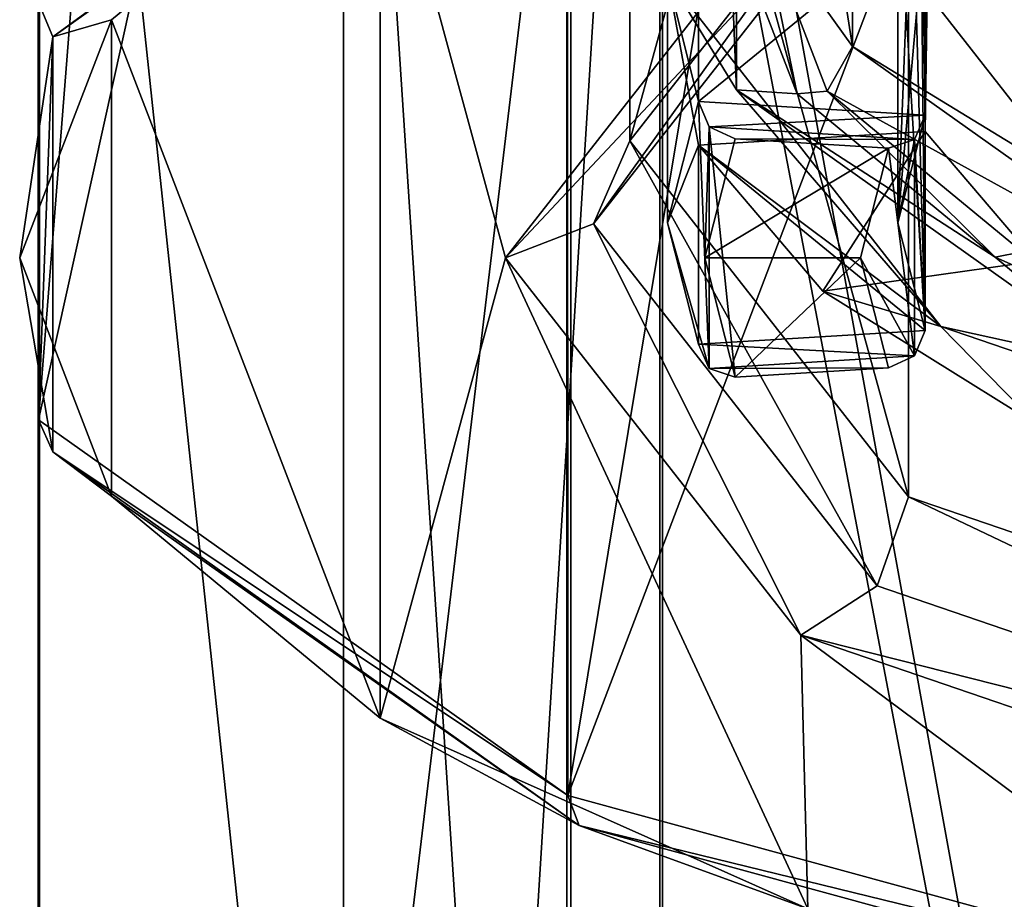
# Model space of a CAD drawing. Header units: millimetres. Extents: x -25 to 87, y -149 to 296.
# Tile 94 of 256: x -10.8 to -6.85, y 220.43 to 223.96. Entities that reach past the tile are written whole.
import ezdxf

# ---------------------------------------------------------------- set-up
doc = ezdxf.new("R2010")
doc.units = ezdxf.units.MM
doc.header["$LTSCALE"] = 65.185185
for name, color, linetype in [('1004', 7, 'CONTINUOUS'), ('1005', 7, 'CONTINUOUS'), ('1007', 7, 'CONTINUOUS'), ('1010', 7, 'CONTINUOUS'), ('1015', 7, 'CONTINUOUS'), ('1023', 7, 'CONTINUOUS'), ('1024', 7, 'CONTINUOUS'), ('1026', 7, 'CONTINUOUS'), ('1162', 7, 'CONTINUOUS'), ('1166', 7, 'CONTINUOUS'), ('1205', 7, 'CONTINUOUS'), ('1306', 7, 'CONTINUOUS'), ('2263', 7, 'CONTINUOUS'), ('2280', 7, 'CONTINUOUS'), ('2333', 7, 'CONTINUOUS'), ('2363', 7, 'CONTINUOUS'), ('2408', 7, 'CONTINUOUS'), ('2449', 7, 'CONTINUOUS'), ('2488', 7, 'CONTINUOUS'), ('2550', 7, 'CONTINUOUS'), ('2561', 7, 'CONTINUOUS'), ('2584', 7, 'CONTINUOUS'), ('2690', 7, 'CONTINUOUS'), ('2712', 7, 'CONTINUOUS'), ('2739', 7, 'CONTINUOUS')]:
    doc.layers.add(name, color=color, linetype=linetype)

msp = doc.modelspace()

# ---------------------------------------------------------------- linework, layer by layer
at = {"layer": '1004', "linetype": 'CONTINUOUS'}
for points in [[(-8.2198, 207.8456, -4.7629), (-4.7328, 207.8456, -8.2372), (-4.7328, 229.3226, -5.4963), (-8.2198, 207.8456, -4.7629)], [(-8.2198, 228.4501, -2.1334), (-8.2198, 207.8456, -4.7629), (-4.7328, 229.3226, -5.4963), (-8.2198, 228.4501, -2.1334)], [(-9.5, 207.8456, -0.0099), (-8.2198, 207.8456, -4.7629), (-8.2198, 228.4501, -2.1334), (-9.5, 207.8456, -0.0099)], [(-9.5, 227.2564, 2.4672), (-9.5, 207.8456, -0.0099), (-8.2198, 228.4501, -2.1334), (-9.5, 227.2564, 2.4672)], [(-8.2297, 207.8456, 4.7457), (-9.5, 207.8456, -0.0099), (-9.5, 227.2564, 2.4672), (-8.2297, 207.8456, 4.7457)], [(-8.2297, 226.062, 7.0704), (-8.2297, 207.8456, 4.7457), (-9.5, 227.2564, 2.4672), (-8.2297, 226.062, 7.0704)], [(-4.75, 207.8456, 8.2272), (-8.2297, 207.8456, 4.7457), (-8.2297, 226.062, 7.0704), (-4.75, 207.8456, 8.2272)], [(-4.75, 225.1876, 10.4404), (-4.75, 207.8456, 8.2272), (-8.2297, 226.062, 7.0704), (-4.75, 225.1876, 10.4404)]]:
    msp.add_3dface(points, dxfattribs=at)
at = {"layer": '1005', "linetype": 'CONTINUOUS'}
for points in [[(-4.7505, 229.7456, -7.1265), (-4.7505, 207.8456, -9.9213), (-8.5878, 228.9802, -4.1766), (-4.7505, 229.7456, -7.1265)], [(-8.5878, 228.9802, -4.1766), (-8.5878, 207.8456, -6.8738), (-10.7209, 227.8723, 0.0936), (-8.5878, 228.9802, -4.1766)], [(-4.7505, 207.8456, -9.9213), (-8.5878, 207.8456, -6.8738), (-8.5878, 228.9802, -4.1766), (-4.7505, 207.8456, -9.9213)], [(-10.7209, 227.8723, 0.0936), (-10.7209, 207.8456, -2.4622), (-10.7264, 226.6416, 4.8368), (-10.7209, 227.8723, 0.0936)], [(-8.5878, 207.8456, -6.8738), (-10.7209, 207.8456, -2.4622), (-10.7209, 227.8723, 0.0936), (-8.5878, 207.8456, -6.8738)], [(-10.7209, 207.8456, -2.4622), (-10.7264, 207.8456, 2.4381), (-10.7264, 226.6416, 4.8368), (-10.7209, 207.8456, -2.4622)], [(-10.7264, 226.6416, 4.8368), (-10.7264, 207.8456, 2.4381), (-8.6032, 225.5324, 9.1117), (-10.7264, 226.6416, 4.8368)], [(-10.7264, 207.8456, 2.4381), (-8.6032, 207.8456, 6.8545), (-8.6032, 225.5324, 9.1117), (-10.7264, 207.8456, 2.4381)], [(-8.6032, 225.5324, 9.1117), (-8.6032, 207.8456, 6.8545), (-4.7727, 224.7648, 12.0699), (-8.6032, 225.5324, 9.1117)], [(-8.6032, 207.8456, 6.8545), (-4.7727, 207.8456, 9.9107), (-4.7727, 224.7648, 12.0699), (-8.6032, 207.8456, 6.8545)]]:
    msp.add_3dface(points, dxfattribs=at)
at = {"layer": '1007', "linetype": 'CONTINUOUS'}
for points in [[(-10.4319, 223.9562, 156.6271), (-9.3526, 221.1528, 148.9249), (-9.3526, 224.8472, 159.0751), (-10.4319, 223.9562, 156.6271)], [(-9.3526, 224.8472, 159.0751), (-9.3526, 221.1528, 148.9249), (-8.85, 223, 154), (-9.3526, 224.8472, 159.0751)], [(-7.6638, 224.5137, 158.1589), (-9.3526, 224.8472, 159.0751), (-8.85, 223, 154), (-7.6638, 224.5137, 158.1589)], [(-10.8, 223, 154), (-10.4319, 222.0438, 151.3729), (-10.4319, 223.9562, 156.6271), (-10.8, 223, 154)], [(-10.4319, 222.0438, 151.3729), (-9.3526, 221.1528, 148.9249), (-10.4319, 223.9562, 156.6271), (-10.4319, 222.0438, 151.3729)], [(-9.3526, 221.1528, 148.9249), (-7.6357, 220.3877, 146.8229), (-8.85, 223, 154), (-9.3526, 221.1528, 148.9249)], [(-8.85, 223, 154), (-7.6357, 220.3877, 146.8229), (-7.6638, 221.4863, 149.8411), (-8.85, 223, 154)], [(-7.6357, 220.3877, 146.8229), (-5.3984, 219.8007, 145.2101), (-7.6638, 221.4863, 149.8411), (-7.6357, 220.3877, 146.8229)], [(-7.6638, 221.4863, 149.8411), (-5.3984, 219.8007, 145.2101), (-4.4233, 220.3783, 146.797), (-7.6638, 221.4863, 149.8411)]]:
    msp.add_3dface(points, dxfattribs=at)
at = {"layer": '1010', "linetype": 'CONTINUOUS'}
for points in [[(-10.7264, 233.4424, 147.6047), (-9.9139, 232.6462, 145.4171), (-10.7242, 222.3508, 151.6315), (-10.7264, 233.4424, 147.6047)], [(-10.7242, 224.0251, 156.2317), (-10.7264, 233.4424, 147.6047), (-10.7242, 222.3508, 151.6315), (-10.7242, 224.0251, 156.2317)], [(-9.9139, 232.6462, 145.4171), (-8.6032, 231.9319, 143.4546), (-10.7242, 222.3508, 151.6315), (-9.9139, 232.6462, 145.4171)], [(-10.7242, 222.3508, 151.6315), (-8.6032, 231.9319, 143.4546), (-8.6001, 220.8422, 147.4868), (-10.7242, 222.3508, 151.6315)], [(-8.6032, 231.9319, 143.4546), (-6.8603, 231.3354, 141.8157), (-8.6001, 220.8422, 147.4868), (-8.6032, 231.9319, 143.4546)], [(-6.8603, 231.3354, 141.8157), (-4.7727, 230.8867, 140.5828), (-8.6001, 220.8422, 147.4868), (-6.8603, 231.3354, 141.8157)], [(-8.6001, 220.8422, 147.4868), (-4.7727, 230.8867, 140.5828), (-4.7727, 219.7983, 144.6186), (-8.6001, 220.8422, 147.4868)]]:
    msp.add_3dface(points, dxfattribs=at)
at = {"layer": '1015', "linetype": 'CONTINUOUS'}
for points in [[(-10.7242, 224.0251, 156.2317), (-10.6671, 223.8878, 156.2678), (-8.5543, 225.3883, 160.3904), (-10.7242, 224.0251, 156.2317)], [(-10.6671, 223.8878, 156.2678), (-9.3526, 224.8472, 159.0751), (-8.5543, 225.3883, 160.3904), (-10.6671, 223.8878, 156.2678)], [(-10.4319, 223.9562, 156.6271), (-9.3526, 224.8472, 159.0751), (-10.6671, 223.8878, 156.2678), (-10.4319, 223.9562, 156.6271)], [(-10.7242, 224.0251, 156.2317), (-10.7242, 222.3508, 151.6315), (-10.6671, 223.8878, 156.2678), (-10.7242, 224.0251, 156.2317)], [(-10.8, 223, 154), (-10.4319, 223.9562, 156.6271), (-10.6671, 223.8878, 156.2678), (-10.8, 223, 154)], [(-10.6671, 222.2223, 151.6921), (-10.8, 223, 154), (-10.6671, 223.8878, 156.2678), (-10.6671, 222.2223, 151.6921)], [(-10.7242, 222.3508, 151.6315), (-10.6671, 222.2223, 151.6921), (-10.6671, 223.8878, 156.2678), (-10.7242, 222.3508, 151.6315)], [(-10.4319, 222.0438, 151.3729), (-10.8, 223, 154), (-10.6671, 222.2223, 151.6921), (-10.4319, 222.0438, 151.3729)], [(-10.7242, 222.3508, 151.6315), (-8.6001, 220.8422, 147.4868), (-10.6671, 222.2223, 151.6921), (-10.7242, 222.3508, 151.6315)], [(-8.5543, 220.7218, 147.5695), (-10.4319, 222.0438, 151.3729), (-10.6671, 222.2223, 151.6921), (-8.5543, 220.7218, 147.5695)], [(-8.6001, 220.8422, 147.4868), (-8.5543, 220.7218, 147.5695), (-10.6671, 222.2223, 151.6921), (-8.6001, 220.8422, 147.4868)], [(-9.3526, 221.1528, 148.9249), (-10.4319, 222.0438, 151.3729), (-8.5543, 220.7218, 147.5695), (-9.3526, 221.1528, 148.9249)], [(-7.6357, 220.3877, 146.8229), (-9.3526, 221.1528, 148.9249), (-8.5543, 220.7218, 147.5695), (-7.6357, 220.3877, 146.8229)], [(-8.6001, 220.8422, 147.4868), (-4.7727, 219.7983, 144.6186), (-8.5543, 220.7218, 147.5695), (-8.6001, 220.8422, 147.4868)], [(-4.7473, 219.6835, 144.7166), (-7.6357, 220.3877, 146.8229), (-8.5543, 220.7218, 147.5695), (-4.7473, 219.6835, 144.7166)], [(-4.7727, 219.7983, 144.6186), (-4.7473, 219.6835, 144.7166), (-8.5543, 220.7218, 147.5695), (-4.7727, 219.7983, 144.6186)]]:
    msp.add_3dface(points, dxfattribs=at)
at = {"layer": '1023', "linetype": 'CONTINUOUS'}
for points in [[(-8.35, 226.101, 152.8713), (-7.2313, 227.5289, 156.7945), (-8.35, 223.4698, 153.829), (-8.35, 226.101, 152.8713)], [(-8.35, 223.4698, 153.829), (-7.2313, 227.5289, 156.7945), (-7.2313, 224.8978, 157.7522), (-8.35, 223.4698, 153.829)], [(-7.2313, 224.6731, 148.9481), (-8.35, 226.101, 152.8713), (-7.2313, 222.0419, 149.9058), (-7.2313, 224.6731, 148.9481)], [(-7.2313, 222.0419, 149.9058), (-8.35, 226.101, 152.8713), (-8.35, 223.4698, 153.829), (-7.2313, 222.0419, 149.9058)], [(-4.175, 223.6277, 146.0761), (-7.2313, 224.6731, 148.9481), (-4.175, 220.9966, 147.0338), (-4.175, 223.6277, 146.0761)], [(-4.175, 220.9966, 147.0338), (-7.2313, 224.6731, 148.9481), (-7.2313, 222.0419, 149.9058), (-4.175, 220.9966, 147.0338)]]:
    msp.add_3dface(points, dxfattribs=at)
at = {"layer": '1024', "linetype": 'CONTINUOUS'}
for points in [[(-7.2313, 224.6731, 148.9481), (-4.175, 223.6277, 146.0761), (-6.929, 224.8385, 148.7864), (-7.2313, 224.6731, 148.9481)], [(-6.929, 224.8385, 148.7864), (-4.175, 223.6277, 146.0761), (-6.3175, 224.5241, 147.9616), (-6.929, 224.8385, 148.7864)]]:
    msp.add_3dface(points, dxfattribs=at)
at = {"layer": '1026', "linetype": 'CONTINUOUS'}
for points in [[(-8.35, 223.4698, 153.829), (-7.2313, 224.8978, 157.7522), (-8.4964, 223.1376, 153.9499), (-8.35, 223.4698, 153.829)], [(-8.4964, 223.1376, 153.9499), (-7.2313, 224.8978, 157.7522), (-7.3581, 224.5906, 157.9419), (-8.4964, 223.1376, 153.9499)], [(-7.6638, 224.5137, 158.1589), (-8.85, 223, 154), (-7.3581, 224.5906, 157.9419), (-7.6638, 224.5137, 158.1589)], [(-8.85, 223, 154), (-8.4964, 223.1376, 153.9499), (-7.3581, 224.5906, 157.9419), (-8.85, 223, 154)], [(-7.3581, 221.6846, 149.9579), (-8.35, 223.4698, 153.829), (-8.4964, 223.1376, 153.9499), (-7.3581, 221.6846, 149.9579)], [(-7.2313, 222.0419, 149.9058), (-8.35, 223.4698, 153.829), (-7.3581, 221.6846, 149.9579), (-7.2313, 222.0419, 149.9058)], [(-8.85, 223, 154), (-7.6638, 221.4863, 149.8411), (-8.4964, 223.1376, 153.9499), (-8.85, 223, 154)], [(-7.6638, 221.4863, 149.8411), (-7.3581, 221.6846, 149.9579), (-8.4964, 223.1376, 153.9499), (-7.6638, 221.4863, 149.8411)], [(-4.2482, 220.621, 147.0355), (-7.2313, 222.0419, 149.9058), (-7.3581, 221.6846, 149.9579), (-4.2482, 220.621, 147.0355)], [(-4.175, 220.9966, 147.0338), (-7.2313, 222.0419, 149.9058), (-4.2482, 220.621, 147.0355), (-4.175, 220.9966, 147.0338)], [(-7.6638, 221.4863, 149.8411), (-4.2482, 220.621, 147.0355), (-7.3581, 221.6846, 149.9579), (-7.6638, 221.4863, 149.8411)], [(-7.6638, 221.4863, 149.8411), (-4.4233, 220.3783, 146.797), (-4.2482, 220.621, 147.0355), (-7.6638, 221.4863, 149.8411)]]:
    msp.add_3dface(points, dxfattribs=at)
at = {"layer": '1162', "color": 7, "linetype": 'CONTINUOUS', "true_color": 0x858787}
for points in [[(-8.0754, 223.4527, 152.3199), (-7.5758, 222.8664, 150.7092), (-7.1645, 223.5076, 152.4709), (-8.0754, 223.4527, 152.3199)], [(-7.1645, 223.5076, 152.4709), (-7.5758, 222.8664, 150.7092), (-6.7212, 222.9875, 151.0419), (-7.1645, 223.5076, 152.4709)], [(-7.5758, 222.8664, 150.7092), (-6.717, 222.3311, 149.2383), (-6.7212, 222.9875, 151.0419), (-7.5758, 222.8664, 150.7092)]]:
    msp.add_3dface(points, dxfattribs=at)
at = {"layer": '1166', "color": 7, "linetype": 'CONTINUOUS', "true_color": 0x858787}
for points in [[(-7.4565, 225.0134, 155.0783), (-7.4565, 223.8493, 151.8798), (-7.825, 224.3625, 153.5041), (-7.4565, 225.0134, 155.0783)], [(-7.4565, 225.0134, 155.0783), (-7.575, 224.5975, 153.4186), (-7.4565, 223.8493, 151.8798), (-7.4565, 225.0134, 155.0783)], [(-7.575, 224.5975, 153.4186), (-6.5601, 223.3021, 149.8595), (-7.4565, 223.8493, 151.8798), (-7.575, 224.5975, 153.4186)], [(-7.825, 224.3625, 153.5041), (-7.4565, 223.8493, 151.8798), (-7.5582, 223.6696, 151.6003), (-7.825, 224.3625, 153.5041)], [(-7.4565, 223.8493, 151.8798), (-5.9796, 222.8004, 148.998), (-7.5582, 223.6696, 151.6003), (-7.4565, 223.8493, 151.8798)], [(-7.4565, 223.8493, 151.8798), (-6.5601, 223.3021, 149.8595), (-5.9796, 222.8004, 148.998), (-7.4565, 223.8493, 151.8798)], [(-7.5582, 223.6696, 151.6003), (-5.9796, 222.8004, 148.998), (-6.7759, 223.024, 149.8263), (-7.5582, 223.6696, 151.6003)]]:
    msp.add_3dface(points, dxfattribs=at)
at = {"layer": '1205', "color": 7, "linetype": 'CONTINUOUS', "true_color": 0x858787}
for points in [[(-8.0754, 224.4267, 154.996), (-8.0754, 223.628, 155.2867), (-7.1645, 224.3718, 154.8451), (-8.0754, 224.4267, 154.996)], [(-7.1645, 224.3718, 154.8451), (-8.0754, 223.628, 155.2867), (-7.1645, 223.573, 155.1358), (-7.1645, 224.3718, 154.8451)], [(-8.0754, 223.628, 155.2867), (-8.0322, 223.5257, 155.3158), (-7.1645, 223.573, 155.1358), (-8.0754, 223.628, 155.2867)], [(-7.1645, 223.573, 155.1358), (-8.0322, 223.5257, 155.3158), (-7.2077, 223.476, 155.1792), (-7.1645, 223.573, 155.1358)], [(-8.0322, 223.5257, 155.3158), (-7.9277, 223.4781, 155.3136), (-7.2077, 223.476, 155.1792), (-8.0322, 223.5257, 155.3158)], [(-7.9277, 223.4781, 155.3136), (-7.3122, 223.441, 155.2116), (-7.2077, 223.476, 155.1792), (-7.9277, 223.4781, 155.3136)]]:
    msp.add_3dface(points, dxfattribs=at)
at = {"layer": '1306', "color": 7, "linetype": 'CONTINUOUS', "true_color": 0x858787}
for points in [[(-8.0754, 223.4527, 152.3199), (-7.1645, 223.5076, 152.4709), (-7.1645, 222.7089, 152.7616), (-8.0754, 223.4527, 152.3199)], [(-8.0754, 223.4527, 152.3199), (-7.1645, 222.7089, 152.7616), (-8.0754, 222.6539, 152.6107), (-8.0754, 223.4527, 152.3199)], [(-8.0754, 222.6539, 152.6107), (-7.1645, 222.7089, 152.7616), (-7.2077, 222.6066, 152.7907), (-8.0754, 222.6539, 152.6107)], [(-8.0322, 222.5569, 152.6541), (-8.0754, 222.6539, 152.6107), (-7.2077, 222.6066, 152.7907), (-8.0322, 222.5569, 152.6541)], [(-7.3122, 222.559, 152.7884), (-8.0322, 222.5569, 152.6541), (-7.2077, 222.6066, 152.7907), (-7.3122, 222.559, 152.7884)], [(-7.9277, 222.5219, 152.6864), (-8.0322, 222.5569, 152.6541), (-7.3122, 222.559, 152.7884), (-7.9277, 222.5219, 152.6864)]]:
    msp.add_3dface(points, dxfattribs=at)
at = {"layer": '2263', "color": 7, "linetype": 'CONTINUOUS', "true_color": 0x858787}
for points in [[(-4.1251, 223.6574, 146.1575), (-7.1447, 224.4552, 149.0806), (-7.1447, 224.6901, 148.995), (-4.1251, 223.6574, 146.1575)], [(-4.125, 223.4224, 146.243), (-7.1447, 224.4552, 149.0806), (-4.1251, 223.6574, 146.1575), (-4.125, 223.4224, 146.243)]]:
    msp.add_3dface(points, dxfattribs=at)
at = {"layer": '2280', "color": 7, "linetype": 'CONTINUOUS', "true_color": 0x858787}
for points in [[(-7.3122, 223.441, 155.2116), (-7.9277, 223.4781, 155.3136), (-8.05, 223, 154), (-7.3122, 223.441, 155.2116)], [(-7.3122, 223.441, 155.2116), (-8.05, 223, 154), (-7.425, 223, 154), (-7.3122, 223.441, 155.2116)], [(-8.05, 223, 154), (-7.9277, 222.5219, 152.6864), (-7.425, 223, 154), (-8.05, 223, 154)], [(-7.9277, 222.5219, 152.6864), (-7.3122, 222.559, 152.7884), (-7.425, 223, 154), (-7.9277, 222.5219, 152.6864)]]:
    msp.add_3dface(points, dxfattribs=at)
at = {"layer": '2333', "color": 7, "linetype": 'CONTINUOUS', "true_color": 0x858787}
for points in [[(-5.9796, 223.9314, 148.5864), (-6.5601, 224.1008, 149.5688), (-7.4565, 224.9803, 151.4681), (-5.9796, 223.9314, 148.5864)], [(-5.9796, 223.9314, 148.5864), (-7.4565, 224.9803, 151.4681), (-6.7759, 224.2926, 149.3646), (-5.9796, 223.9314, 148.5864)]]:
    msp.add_3dface(points, dxfattribs=at)
at = {"layer": '2363', "color": 7, "linetype": 'CONTINUOUS', "true_color": 0x858787}
msp.add_3dface([(-6.5601, 223.3021, 149.8595), (-7.575, 224.5975, 153.4186), (-6.5601, 224.1008, 149.5688), (-6.5601, 223.3021, 149.8595)], dxfattribs=at)
at = {"layer": '2408', "color": 7, "linetype": 'CONTINUOUS', "true_color": 0x858787}
for points in [[(-7.1645, 223.573, 155.1358), (-7.2077, 223.476, 155.1792), (-7.275, 223.141, 153.9487), (-7.1645, 223.573, 155.1358)], [(-7.2077, 223.476, 155.1792), (-7.3122, 223.441, 155.2116), (-7.2077, 222.6066, 152.7907), (-7.2077, 223.476, 155.1792)], [(-7.2077, 223.476, 155.1792), (-7.1645, 222.7089, 152.7616), (-7.275, 223.141, 153.9487), (-7.2077, 223.476, 155.1792)], [(-7.1645, 222.7089, 152.7616), (-7.2077, 223.476, 155.1792), (-7.2077, 222.6066, 152.7907), (-7.1645, 222.7089, 152.7616)], [(-7.2077, 222.6066, 152.7907), (-7.3122, 223.441, 155.2116), (-7.425, 223, 154), (-7.2077, 222.6066, 152.7907)], [(-7.3122, 222.559, 152.7884), (-7.2077, 222.6066, 152.7907), (-7.425, 223, 154), (-7.3122, 222.559, 152.7884)]]:
    msp.add_3dface(points, dxfattribs=at)
at = {"layer": '2449', "color": 7, "linetype": 'CONTINUOUS', "true_color": 0x858787}
msp.add_3dface([(-4.8327, 223.9763, 147.0337), (-4.1251, 223.6574, 146.1575), (-7.1447, 224.6901, 148.995), (-4.8327, 223.9763, 147.0337)], dxfattribs=at)
at = {"layer": '2488', "color": 7, "linetype": 'CONTINUOUS', "true_color": 0x858787}
for points in [[(-7.1447, 224.4552, 149.0806), (-4.125, 223.4224, 146.243), (-6.3929, 223.9563, 148.2266), (-7.1447, 224.4552, 149.0806)], [(-5.6552, 223.6958, 147.7251), (-6.9274, 224.2626, 149.2823), (-6.3929, 223.9563, 148.2266), (-5.6552, 223.6958, 147.7251)]]:
    msp.add_3dface(points, dxfattribs=at)
at = {"layer": '2550', "color": 7, "linetype": 'CONTINUOUS', "true_color": 0x858787}
for points in [[(-8.0754, 223.628, 155.2867), (-8.0754, 224.4267, 154.996), (-8.2, 224.1276, 153.5896), (-8.0754, 223.628, 155.2867)], [(-8.0754, 223.4527, 152.3199), (-8.2, 223.141, 153.9487), (-8.2, 224.1276, 153.5896), (-8.0754, 223.4527, 152.3199)], [(-7.1014, 222.7253, 149.7368), (-8.0754, 223.4527, 152.3199), (-8.2, 224.1276, 153.5896), (-7.1014, 222.7253, 149.7368)], [(-8.2, 223.141, 153.9487), (-8.0754, 223.628, 155.2867), (-8.2, 224.1276, 153.5896), (-8.2, 223.141, 153.9487)], [(-8.0754, 223.4527, 152.3199), (-8.0754, 222.6539, 152.6107), (-8.2, 223.141, 153.9487), (-8.0754, 223.4527, 152.3199)], [(-7.5758, 222.8664, 150.7092), (-8.0754, 223.4527, 152.3199), (-7.1014, 222.7253, 149.7368), (-7.5758, 222.8664, 150.7092)], [(-6.717, 222.3311, 149.2383), (-7.5758, 222.8664, 150.7092), (-7.1014, 222.7253, 149.7368), (-6.717, 222.3311, 149.2383)], [(-4.1, 221.6988, 146.9164), (-6.717, 222.3311, 149.2383), (-7.1014, 222.7253, 149.7368), (-4.1, 221.6988, 146.9164)]]:
    msp.add_3dface(points, dxfattribs=at)
at = {"layer": '2561', "color": 7, "linetype": 'CONTINUOUS', "true_color": 0x858787}
for points in [[(-8.0322, 222.5569, 152.6541), (-8.0754, 223.628, 155.2867), (-8.2, 223.141, 153.9487), (-8.0322, 222.5569, 152.6541)], [(-8.0322, 223.5257, 155.3158), (-8.0754, 223.628, 155.2867), (-8.0322, 222.5569, 152.6541), (-8.0322, 223.5257, 155.3158)], [(-7.9277, 223.4781, 155.3136), (-8.0322, 223.5257, 155.3158), (-8.05, 223, 154), (-7.9277, 223.4781, 155.3136)], [(-8.0322, 223.5257, 155.3158), (-7.9277, 222.5219, 152.6864), (-8.05, 223, 154), (-8.0322, 223.5257, 155.3158)], [(-8.0322, 223.5257, 155.3158), (-8.0322, 222.5569, 152.6541), (-7.9277, 222.5219, 152.6864), (-8.0322, 223.5257, 155.3158)], [(-8.0754, 222.6539, 152.6107), (-8.0322, 222.5569, 152.6541), (-8.2, 223.141, 153.9487), (-8.0754, 222.6539, 152.6107)]]:
    msp.add_3dface(points, dxfattribs=at)
at = {"layer": '2584', "color": 7, "linetype": 'CONTINUOUS', "true_color": 0x858787}
for points in [[(-8.2, 224.1276, 153.5896), (-7.923, 224.9122, 155.2284), (-7.923, 223.6752, 151.8298), (-8.2, 224.1276, 153.5896)], [(-7.923, 224.9122, 155.2284), (-7.95, 224.3626, 153.5041), (-7.923, 223.6752, 151.8298), (-7.923, 224.9122, 155.2284)], [(-7.95, 224.3626, 153.5041), (-7.6789, 223.6586, 151.5699), (-7.923, 223.6752, 151.8298), (-7.95, 224.3626, 153.5041)], [(-7.1014, 222.7253, 149.7368), (-8.2, 224.1276, 153.5896), (-7.923, 223.6752, 151.8298), (-7.1014, 222.7253, 149.7368)], [(-7.1014, 222.7253, 149.7368), (-7.923, 223.6752, 151.8298), (-6.3538, 222.5607, 148.7677), (-7.1014, 222.7253, 149.7368)], [(-7.6789, 223.6586, 151.5699), (-6.8842, 223.0026, 149.7676), (-7.923, 223.6752, 151.8298), (-7.6789, 223.6586, 151.5699)], [(-7.923, 223.6752, 151.8298), (-6.8842, 223.0026, 149.7676), (-6.3538, 222.5607, 148.7677), (-7.923, 223.6752, 151.8298)], [(-6.8842, 223.0026, 149.7676), (-5.6199, 222.4393, 148.2201), (-6.3538, 222.5607, 148.7677), (-6.8842, 223.0026, 149.7676)], [(-4.1, 221.6988, 146.9164), (-7.1014, 222.7253, 149.7368), (-6.3538, 222.5607, 148.7677), (-4.1, 221.6988, 146.9164)]]:
    msp.add_3dface(points, dxfattribs=at)
at = {"layer": '2690', "color": 7, "linetype": 'CONTINUOUS', "true_color": 0x858787}
msp.add_3dface([(-6.7759, 224.2926, 149.3646), (-6.9274, 224.2626, 149.2823), (-5.6552, 223.6958, 147.7251), (-6.7759, 224.2926, 149.3646)], dxfattribs=at)
at = {"layer": '2712', "color": 7, "linetype": 'CONTINUOUS', "true_color": 0x858787}
for points in [[(-7.825, 224.3625, 153.5041), (-7.6789, 223.6586, 151.5699), (-7.95, 224.3626, 153.5041), (-7.825, 224.3625, 153.5041)], [(-7.825, 224.3625, 153.5041), (-7.5582, 223.6696, 151.6003), (-7.6789, 223.6586, 151.5699), (-7.825, 224.3625, 153.5041)], [(-7.5582, 223.6696, 151.6003), (-6.8842, 223.0026, 149.7676), (-7.6789, 223.6586, 151.5699), (-7.5582, 223.6696, 151.6003)], [(-7.5582, 223.6696, 151.6003), (-6.7759, 223.024, 149.8263), (-6.8842, 223.0026, 149.7676), (-7.5582, 223.6696, 151.6003)], [(-6.7759, 223.024, 149.8263), (-5.6199, 222.4393, 148.2201), (-6.8842, 223.0026, 149.7676), (-6.7759, 223.024, 149.8263)]]:
    msp.add_3dface(points, dxfattribs=at)
at = {"layer": '2739', "color": 7, "linetype": 'CONTINUOUS', "true_color": 0x858787}
for points in [[(-7.1645, 223.5076, 152.4709), (-7.1074, 227.4778, 150.7182), (-7.1648, 227.3931, 151.0588), (-7.1645, 223.5076, 152.4709)], [(-7.1645, 223.5076, 152.4709), (-6.7212, 222.9875, 151.0419), (-7.1074, 227.4778, 150.7182), (-7.1645, 223.5076, 152.4709)], [(-6.7212, 222.9875, 151.0419), (-7.0225, 227.4245, 150.3677), (-7.1074, 227.4778, 150.7182), (-6.7212, 222.9875, 151.0419)], [(-7.0225, 227.4245, 150.3677), (-6.7212, 222.9875, 151.0419), (-6.7212, 227.1221, 149.537), (-7.0225, 227.4245, 150.3677)], [(-7.1648, 227.3931, 151.0588), (-7.2059, 226.8866, 151.5212), (-7.1645, 223.5076, 152.4709), (-7.1648, 227.3931, 151.0588)], [(-7.1645, 222.7089, 152.7616), (-7.2059, 226.8866, 151.5212), (-7.2059, 224.2085, 152.496), (-7.1645, 222.7089, 152.7616)], [(-7.1645, 222.7089, 152.7616), (-7.1645, 223.5076, 152.4709), (-7.2059, 226.8866, 151.5212), (-7.1645, 222.7089, 152.7616)], [(-7.2059, 224.8925, 154.3754), (-7.1645, 224.3718, 154.8451), (-7.275, 223.141, 153.9487), (-7.2059, 224.8925, 154.3754)], [(-7.2059, 224.8925, 154.3754), (-7.275, 223.141, 153.9487), (-7.275, 224.5505, 153.4357), (-7.2059, 224.8925, 154.3754)], [(-7.1645, 222.7089, 152.7616), (-7.2059, 224.2085, 152.496), (-7.275, 224.5505, 153.4357), (-7.1645, 222.7089, 152.7616)], [(-7.275, 223.141, 153.9487), (-7.1645, 222.7089, 152.7616), (-7.275, 224.5505, 153.4357), (-7.275, 223.141, 153.9487)], [(-7.1645, 224.3718, 154.8451), (-7.1645, 223.573, 155.1358), (-7.275, 223.141, 153.9487), (-7.1645, 224.3718, 154.8451)]]:
    msp.add_3dface(points, dxfattribs=at)

doc.saveas('drawing.dxf')
